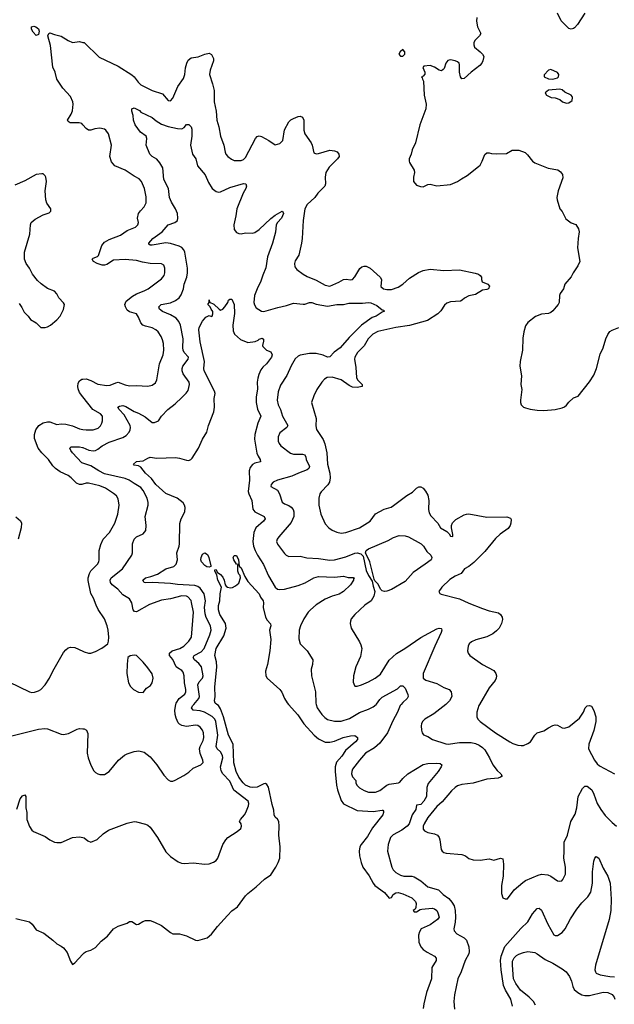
# Model space of a CAD drawing. Header units: inches. Extents: x 2001573 to 2220545, y 644482 to 846830.
# Tile 220 of 256: x 2089445 to 2094669, y 717366 to 726012. Entities that reach past the tile are written whole.
import ezdxf

# ---------------------------------------------------------------- set-up
doc = ezdxf.new("R2010")
doc.units = ezdxf.units.IN
doc.header["$MEASUREMENT"] = 0
for name, color, linetype in [('C0781', 7, 'Continuous'), ('C0782', 7, 'Continuous'), ('C0791', 7, 'Continuous'), ('C0792', 7, 'Continuous')]:
    doc.layers.add(name, color=color, linetype=linetype)

msp = doc.modelspace()

# ---------------------------------------------------------------- linework, layer by layer
at = {"layer": 'C0781', "color": 5}
for points, elevation in [([(2089376.4, 719723.6), (2089610, 719781.6), (2089666.5, 719786.5), (2089690, 719784.2), (2089810, 719737.1), (2089830, 719734.9), (2089874.5, 719745.5), (2089950, 719782), (2089970, 719787.3), (2090000, 719784.8)], 360), ([(2089419.8, 719080.2), (2089450, 719170.4), (2089470, 719197.1), (2089490, 719206.8), (2089499.3, 719190), (2089499.3, 719090), (2089507.7, 719050), (2089508.2, 718990), (2089530, 718926), (2089550, 718896), (2089564.9, 718884.9), (2089670, 718840.7), (2089710.4, 718810.4), (2089750, 718790.5), (2089770, 718786), (2089810, 718788.2), (2089910, 718830.5), (2089970, 718837.3), (2090000, 718829.8)], 340), ([(2089410, 718119.5), (2089531, 718090), (2089554.8, 718070), (2089590, 718018.8), (2089656, 717990), (2089736, 717930), (2089770, 717896), (2089810, 717876), (2089830, 717860.7), (2089862, 717822), (2089890, 717744.7), (2089910, 717716), (2089930, 717730.7), (2090000, 717807.8)], 320)]:
    msp.add_lwpolyline(points, dxfattribs=dict(at, elevation=elevation))
at = {"layer": 'C0782', "color": 5, "elevation": 380}
msp.add_lwpolyline([(2089590, 725873.2), (2089562, 725902), (2089548, 725930), (2089549.5, 725950), (2089570, 725954.7), (2089586.8, 725950), (2089610, 725932.2), (2089616.5, 725910), (2089610, 725881.6)], close=True, dxfattribs=at)
at = {"layer": 'C0782', "color": 5}
for points, elevation in [([(2090000, 725089.8), (2089990, 725101.3), (2089966.1, 725106.1), (2089887.5, 725107.5), (2089870, 725119), (2089865.6, 725130), (2089897.4, 725182.6), (2089908, 725212), (2089914.4, 725270), (2089911.4, 725291.4), (2089890, 725338.4), (2089824.2, 725410), (2089769.7, 725490), (2089757.4, 725550), (2089736.1, 725596.1), (2089714.8, 725785.2), (2089691.6, 725870), (2089700.3, 725890), (2089710, 725896.8), (2089750, 725881.6), (2089808.4, 725868.4), (2089870, 725828.9), (2089910, 725813), (2089970, 725819.3), (2090000, 725812.5)], 380), ([(2089439.9, 723519.9), (2089464.1, 723484.1), (2089483.4, 723443.4), (2089518.8, 723410), (2089539.8, 723379.8), (2089590.3, 723350.3), (2089630, 723308), (2089670, 723308), (2089690, 723316.3), (2089714, 723330), (2089770, 723377.3), (2089799.3, 723410), (2089830, 723466), (2089838.4, 723510), (2089830, 723525.2), (2089790, 723569.3), (2089770, 723605.2), (2089750, 723629.3), (2089690, 723652), (2089632.4, 723692.4), (2089601.4, 723721.4), (2089558, 723778), (2089531.6, 723830), (2089501.3, 723870), (2089486, 723910), (2089485.8, 723970), (2089534, 724130), (2089540.8, 724210), (2089546.4, 724230), (2089579.8, 724260.2), (2089650, 724299.3), (2089703.2, 724316.8), (2089717.2, 724330), (2089719.3, 724350), (2089682.2, 724402.2), (2089673.7, 724430), (2089668.3, 724510), (2089679.1, 724590), (2089675.1, 724630), (2089670, 724641.2), (2089650, 724658), (2089639.6, 724659.6), (2089590, 724651.5), (2089490, 724597.4), (2089401.2, 724558.8)], 420), ([(2090000, 722701.6), (2089970, 722739.8), (2089957.8, 722770), (2089955.7, 722790), (2089959.4, 722820.6), (2089970, 722842), (2089990, 722854.9), (2090000, 722855.8)], 380), ([(2090000, 721933.9), (2089990, 721930.9), (2089969.5, 721930), (2089943.3, 721943.3), (2089895.8, 721990), (2089870, 722008.2), (2089800.4, 722040.4), (2089758.9, 722070), (2089734.9, 722094.9), (2089699.1, 722150), (2089638.3, 722210), (2089607.7, 722250), (2089574.1, 722334.1), (2089574.6, 722370), (2089586.2, 722410), (2089612.8, 722450), (2089650, 722471.3), (2089690, 722482), (2089710, 722480.3), (2089770, 722458.5), (2089810, 722462.2), (2089850, 722459.2), (2089910, 722445.2), (2089970, 722420.6), (2090000, 722414.9)], 380), ([(2090000, 722118.9), (2089990, 722122.2), (2089908.5, 722210), (2089893.7, 722230), (2089886.3, 722250), (2089887, 722253), (2089898.4, 722261.6), (2089970, 722261.9), (2089996.4, 722256.4), (2090000, 722254.8)], 360), ([(2089410, 721647.3), (2089452.1, 721612.1), (2089459.3, 721590), (2089458.4, 721550), (2089430.4, 721450)], 380), ([(2089350, 720199.1), (2089530, 720110.6), (2089550, 720105.5), (2089573.8, 720106.2), (2089610, 720117.3), (2089629.6, 720130.4), (2089668.1, 720171.9), (2089707, 720230), (2089736.2, 720290), (2089830, 720454), (2089850, 720479.1), (2089870, 720494.9), (2089890, 720503), (2089930, 720500.5), (2090000, 720466.8)], 380)]:
    msp.add_lwpolyline(points, dxfattribs=dict(at, elevation=elevation))
at = {"layer": 'C0791', "color": 5}
for points, elevation in [([(2090000, 717807.8), (2090010, 717818.8), (2090030, 717830.8), (2090070, 717840.7), (2090110, 717863.8), (2090160.6, 717919.4), (2090215.1, 717964.9), (2090270, 718028), (2090310, 718053), (2090390, 718078), (2090410, 718093.4), (2090430, 718094), (2090470, 718067.3), (2090490, 718070.7), (2090527, 718093), (2090550, 718101.1), (2090590, 718101.5), (2090630, 718087.9), (2090690, 718057.3), (2090770, 717995.5), (2090790, 717985.3), (2090850, 717983.6), (2090910, 717966.2), (2090990, 717930.3), (2091010, 717927.6), (2091093.2, 717950), (2091130, 717981.6), (2091183, 718050), (2091270, 718147.3), (2091310, 718186.8), (2091357.5, 718222.5), (2091430, 718318), (2091450, 718338), (2091523.3, 718396.7), (2091594.8, 718465.2), (2091650, 718504), (2091696.2, 718570), (2091717, 718610), (2091729.5, 718650.5), (2091732.3, 718747.7), (2091721, 718850), (2091725.5, 718930), (2091722.8, 718970), (2091711.1, 718991.1), (2091689.7, 719010), (2091679.7, 719030), (2091676.8, 719070), (2091661.5, 719121.5), (2091630, 719273.6), (2091616.4, 719296.4), (2091603.7, 719303.7), (2091590, 719303.1), (2091530, 719272.5), (2091490, 719268.8), (2091470, 719273), (2091430, 719290.9), (2091408.8, 719310), (2091370, 719361), (2091345.2, 719410), (2091325.6, 719485.6), (2091320.3, 719650), (2091278.7, 719730), (2091235.8, 719890), (2091210, 719961.8), (2091190, 719989.2), (2091176, 720000)], 320), ([(2090000, 719784.8), (2090010, 719784), (2090032.7, 719772.7), (2090043, 719743), (2090036.4, 719570), (2090044.9, 719530), (2090070, 719466), (2090097.5, 719417.5), (2090110, 719402.8), (2090130, 719390.8), (2090150, 719382.8), (2090190, 719382.8), (2090230, 719410.8), (2090312, 719510), (2090366.1, 719553.9), (2090390, 719566.4), (2090450, 719586), (2090492.3, 719592.3), (2090539.2, 719579.2), (2090590, 719540.5), (2090650.5, 719470), (2090710, 719378.8), (2090750, 719336), (2090770, 719326.8), (2090790, 719326.8), (2090810, 719334.8), (2090885.6, 719374.4), (2090930, 719404.7), (2090970, 719441), (2091035.3, 719470), (2091057.2, 719490), (2091055.1, 719510), (2091029.7, 719569.7), (2091024.2, 719610), (2091029.2, 719630.8), (2091056.9, 719683.1), (2091063.2, 719710), (2091059.8, 719750), (2091050, 719772.8), (2091030, 719799.8), (2091010, 719814.2), (2090990, 719817.3), (2090910, 719805.9), (2090870, 719815.6), (2090850, 719826), (2090838.4, 719838.4), (2090818.6, 719878.6), (2090810.4, 719910), (2090807, 719950), (2090816.6, 720000)], 360), ([(2090000, 718829.8), (2090010, 718827.3), (2090042, 718802), (2090070, 718790.7), (2090125.8, 718814.2), (2090177.1, 718862.9), (2090225.7, 718894.3), (2090390, 718955.6), (2090450, 718970.3), (2090470, 718968.5), (2090550, 718947.2), (2090570, 718938.7), (2090590, 718922.4), (2090656.5, 718830), (2090730, 718706), (2090770, 718664.4), (2090838, 718618), (2090866.4, 718606.4), (2090890, 718602.6), (2090970, 718608.5), (2091070, 718596.5), (2091110, 718600.3), (2091146.6, 718613.4), (2091171.1, 718628.9), (2091186.6, 718650), (2091229.6, 718770), (2091254.5, 718810), (2091272.7, 718830), (2091355.8, 718884.2), (2091387, 718910), (2091394.5, 718930), (2091389.5, 718950), (2091375.1, 718970), (2091384.5, 718990), (2091420.7, 719030), (2091432.3, 719050), (2091456.2, 719110), (2091458.4, 719130), (2091451.5, 719150), (2091326.5, 719246.5), (2091290, 719325.7), (2091229.9, 719389.9), (2091214.9, 719414.9), (2091209.4, 719450), (2091228.7, 719530), (2091227.4, 719550), (2091210, 719582.5), (2091179.8, 719610), (2091172, 719630), (2091187, 719730), (2091169, 719849), (2091159.9, 719870), (2091134.4, 719894.4), (2091069.8, 719930), (2091030, 719943.2), (2090969.9, 719949.9), (2090954.7, 719970), (2090964.5, 719990), (2090973.7, 720000)], 340), ([(2091805.9, 720000), (2091887.2, 719907.2), (2091942.3, 719830), (2092031.1, 719730), (2092070, 719696), (2092129, 719669), (2092170, 719666.6), (2092210, 719676.6), (2092287, 719710), (2092350, 719722.6), (2092390, 719725.3), (2092413.4, 719710), (2092412, 719690), (2092396.1, 719670), (2092306.4, 719593.6), (2092274.9, 719545.1), (2092228.2, 719491.8), (2092217.2, 719450), (2092216.6, 719410), (2092227.4, 719290), (2092235.9, 719250), (2092270, 719156.5), (2092290, 719127.7), (2092410, 719066.6), (2092550, 719058.2), (2092630, 719071.5), (2092636, 719070), (2092640.7, 719060.7), (2092642, 719050), (2092634.3, 719030), (2092543.3, 718916.7), (2092500, 718840), (2092443.6, 718770), (2092433.4, 718750), (2092427.6, 718710), (2092431, 718670), (2092443.5, 718610), (2092460.2, 718570), (2092515.3, 718495.3), (2092550, 718430.4), (2092566, 718410), (2092650, 718349.2), (2092690, 718299.5), (2092710, 718302.8), (2092726, 718330), (2092750, 718344), (2092770, 718346.4), (2092810, 718335.9), (2092890, 718300.6), (2092921.3, 718270), (2092927.1, 718250), (2092924.2, 718215.8), (2092918.9, 718201.1), (2092901, 718190), (2092910, 718178), (2092930, 718178), (2092962.6, 718197.4), (2092978.6, 718201.4), (2093070, 718211), (2093090, 718205.3), (2093110, 718190.3), (2093119, 718170), (2093128.9, 718130), (2093115.5, 718110), (2093050, 718064.7), (2092972.2, 718027.8), (2092956.5, 718003.5), (2092948.1, 717971.9), (2092950.9, 717910.9), (2092968.3, 717870), (2092990, 717847.5), (2093024.2, 717824.2), (2093090.5, 717790), (2093104.9, 717770), (2093102.6, 717750), (2093066, 717690), (2093061.5, 717590), (2093018.6, 717470), (2092996.5, 717370), (2092988.2, 717330)], 320), ([(2092050.7, 720000), (2092059.6, 719970), (2092098.9, 719910), (2092124.7, 719884.7), (2092150, 719867.6), (2092211, 719851), (2092270, 719852.6), (2092343.3, 719876.7), (2092430, 719929.3), (2092510, 719957.6), (2092550, 719976.8), (2092577.6, 720000)], 340), ([(2092794.9, 720000), (2092786.2, 719990), (2092765, 719930), (2092724.4, 719855.6), (2092675.4, 719750), (2092610, 719660.4), (2092561.5, 719618.5), (2092484.1, 719570), (2092430, 719509.8), (2092369.2, 719430), (2092362, 719410), (2092361.3, 719390), (2092370, 719364.7), (2092398, 719330), (2092398, 719310), (2092407.3, 719290), (2092430, 719268), (2092470, 719244), (2092510, 719227.7), (2092570, 719228.5), (2092610, 719242.4), (2092670, 719290.3), (2092690, 719299.6), (2092772.7, 719310), (2092784.1, 719315.9), (2092810, 719350.3), (2092856.3, 719390), (2092990, 719472.8), (2093030, 719481.3), (2093110, 719484.4), (2093139.6, 719479.6), (2093153, 719470), (2093148.7, 719450), (2093122.4, 719410), (2093034.6, 719305.4), (2093021.8, 719270), (2093017.5, 719190), (2092996.9, 719150), (2092970, 719121.3), (2092930, 719115.3), (2092923.8, 719076.2), (2092894.3, 719030), (2092867, 718950), (2092850.2, 718929.8), (2092803.4, 718896.6), (2092724.6, 718855.4), (2092702, 718830), (2092683.2, 718770), (2092676.9, 718710), (2092713.8, 718570), (2092726.8, 718546.8), (2092750, 718523.2), (2092790, 718500.3), (2092821, 718490), (2092890, 718491.2), (2092910, 718486.7), (2092970, 718449), (2093030, 718399), (2093123, 718370), (2093166.7, 718330), (2093215.4, 718295.4), (2093242.7, 718262.7), (2093260.5, 718230), (2093270.2, 718189.8), (2093274.5, 718130), (2093271.2, 718088.8), (2093258.7, 718030), (2093262.4, 718010), (2093286.3, 717986.3), (2093351.1, 717951.1), (2093370.2, 717930.2), (2093390.2, 717870.2), (2093394, 717830), (2093391.1, 717808.9), (2093359.6, 717750), (2093322.6, 717650), (2093294.6, 717590), (2093264.4, 717450), (2093259.5, 717390), (2093263.6, 717323.6)], 340), ([(2093187.7, 720000), (2093163.1, 719976.9), (2093083.2, 719916.8), (2093003, 719870), (2092983.8, 719850), (2092974.9, 719830), (2092972.7, 719810), (2092974.6, 719774.6), (2092982, 719750), (2092993, 719733), (2093030, 719716.3), (2093070.4, 719690.4), (2093190, 719652.6), (2093210.3, 719650.3), (2093310, 719663.8), (2093410, 719663.7), (2093450, 719655.9), (2093481.5, 719641.5), (2093510, 719622.2), (2093530, 719600.7), (2093573.4, 719530), (2093602, 719470), (2093640.3, 719420.3), (2093670.6, 719390), (2093682.8, 719370), (2093670, 719359.3), (2093648.5, 719351.5), (2093550, 719343.1), (2093430, 719307.6), (2093330, 719296.9), (2093290, 719283.5), (2093270, 719271.3), (2093238.3, 719241.7), (2093155.1, 719144.9), (2093110, 719103.6), (2093030, 719007.1), (2092997.1, 718950), (2092989.5, 718929.5), (2092990, 718903.8), (2093002.4, 718890), (2093030, 718875.9), (2093090, 718863), (2093115.9, 718850), (2093131, 718831), (2093137, 718810), (2093146.8, 718726.8), (2093156, 718710), (2093170, 718699.1), (2093192.8, 718692.8), (2093330, 718681.8), (2093361.6, 718670), (2093390, 718646.4), (2093430, 718634), (2093490, 718630.4), (2093570, 718642.4), (2093610, 718633), (2093670, 718648.5), (2093690, 718643), (2093696.2, 718596.2), (2093692.9, 718490), (2093678.4, 718410), (2093679.1, 718339.1), (2093690, 718302), (2093710, 718291.3), (2093730, 718291.3), (2093788.4, 718371.6), (2093865, 718435), (2093890, 718451.8), (2093998.7, 718501.3), (2094030, 718508.9), (2094084.2, 718504.2), (2094112.3, 718492.3), (2094170, 718450.8), (2094190, 718446.8), (2094208.9, 718451.1), (2094218, 718462), (2094239, 718510), (2094241.2, 718530), (2094239.5, 718570), (2094225.6, 718650), (2094229.6, 718710), (2094227, 718790), (2094257.6, 718850), (2094288, 718970), (2094325.3, 719034.7), (2094338.3, 719090), (2094350, 719190.7), (2094390, 719260.7), (2094410, 719282.8), (2094430, 719282), (2094471.8, 719250), (2094490, 719210.8), (2094517.6, 719130), (2094550, 719076), (2094590, 719025.3), (2094650, 718961.6), (2094686.8, 718930)], 360), ([(2093484, 720000), (2093478, 719990), (2093460.4, 719930), (2093461.6, 719890), (2093470.5, 719870), (2093489, 719849), (2093626.4, 719750), (2093750, 719670.4), (2093776.5, 719656.5), (2093822.2, 719642.2), (2093850, 719637.6), (2093870, 719639.7), (2093910, 719655), (2093933.5, 719670), (2093970, 719728), (2093990, 719750.5), (2094050, 719767.7), (2094090, 719794.8), (2094130, 719814.8), (2094150, 719821), (2094170, 719816), (2094210, 719794.8), (2094230, 719790.7), (2094270, 719802), (2094362.5, 719877.5), (2094399.6, 719930), (2094412.7, 719970), (2094430, 719987.3), (2094450, 719990.7), (2094470, 719982.8), (2094490, 719946), (2094505.5, 719890), (2094506.4, 719850), (2094489, 719770), (2094444, 719650), (2094442.8, 719610), (2094494.4, 719510), (2094518, 719478), (2094539, 719459), (2094670.2, 719390.2)], 380), ([(2093775.8, 717350), (2093759.8, 717410), (2093712.5, 717490), (2093696.6, 717530), (2093673.9, 717670), (2093670.4, 717750), (2093673.6, 717790), (2093706.1, 717873.9), (2093846.9, 718033.1), (2093910.5, 718089.5), (2093950, 718159.5), (2093990, 718208.4), (2094010, 718210.4), (2094030, 718192.7), (2094085.5, 718070), (2094137.3, 717977.3), (2094150, 717969.1), (2094170, 717971.5), (2094210, 717996.1), (2094237.1, 718030), (2094282.6, 718117.4), (2094338.6, 718201.4), (2094382.8, 718257.2), (2094437.2, 718310), (2094462.9, 718350), (2094477.4, 718430), (2094478.6, 718530), (2094490, 718622), (2094497, 718650), (2094510, 718664.9), (2094532.2, 718650), (2094570, 718561), (2094613.4, 718490), (2094631.3, 718430), (2094641.7, 718290), (2094637.4, 718190), (2094623.1, 718110), (2094503.5, 717710), (2094498.6, 717670), (2094502.3, 717650), (2094510, 717639.5), (2094545.5, 717625.5), (2094630, 717609.2), (2094670, 717608.2)], 340), ([(2093977.7, 717357.7), (2093958.8, 717390), (2093920.9, 717430), (2093844.2, 717490), (2093802.6, 717550), (2093784.3, 717590), (2093773.3, 717710), (2093775.8, 717744.2), (2093790, 717775.3), (2093810, 717794.6), (2093830, 717804.9), (2093870, 717820.9), (2093910, 717829), (2093970, 717819.6), (2093990, 717810.3), (2094060.9, 717760.9), (2094130, 717726.2), (2094210, 717677.8), (2094244.8, 717650), (2094275.4, 717610), (2094292.9, 717570), (2094303.6, 717523.6), (2094317.4, 717497.4), (2094347.8, 717470), (2094383.7, 717450), (2094410, 717443.7), (2094450, 717444.1), (2094570, 717473.4), (2094610.7, 717470.7), (2094650, 717452.3), (2094668.9, 717430), (2094674.9, 717410)], 320)]:
    msp.add_lwpolyline(points, dxfattribs=dict(at, elevation=elevation))
at = {"layer": 'C0792', "color": 5}
for points, elevation in [([(2093461.6, 726030), (2093458, 725998), (2093467, 725950), (2093495.8, 725890), (2093484.4, 725870), (2093443.8, 725830), (2093434.9, 725810), (2093434.9, 725790), (2093441.6, 725770), (2093490.4, 725730), (2093510.4, 725710), (2093522.4, 725690), (2093514.4, 725650), (2093504.4, 725630), (2093488.9, 725611.1), (2093410, 725551.8), (2093350, 725495.1), (2093330, 725494), (2093316.9, 725510), (2093309.8, 725550), (2093310, 725614.7), (2093304.9, 725630), (2093290, 725643.1), (2093271.4, 725651.4), (2093230, 725659.6), (2093205.6, 725654.4), (2093189.1, 725630), (2093175.5, 725584.5), (2093166.7, 725573.3), (2093150, 725564), (2093130, 725569.7), (2093090, 725595.4), (2093050, 725609.6), (2092996.9, 725603.1), (2092986.8, 725593.2), (2093004, 725550), (2093005.4, 725534.6), (2092990, 725515.3), (2092974, 725510), (2092982, 725502), (2092982.8, 725490), (2092992.7, 725472.7), (2092997.8, 725350), (2093016.1, 725270), (2093012.6, 725230), (2092961.7, 725090), (2092922, 724930), (2092894, 724870), (2092883.1, 724830), (2092865.7, 724790), (2092865.3, 724770), (2092870, 724758.8), (2092910.4, 724690), (2092914.4, 724670), (2092904.4, 724630), (2092904.9, 724590), (2092930, 724558.8), (2092965.8, 724545.8), (2092990, 724544.9), (2093030, 724565.5), (2093050, 724568.2), (2093110, 724552.7), (2093230, 724565.5), (2093290, 724590.6), (2093325.1, 724614.9), (2093377.5, 724642.5), (2093477.2, 724722.8), (2093490, 724736), (2093509.4, 724770), (2093532, 724828), (2093550, 724842.8), (2093570, 724844), (2093590, 724836.3), (2093630, 724833), (2093722.7, 724837.3), (2093772.7, 724867.3), (2093830, 724864.9), (2093884.4, 724844.4), (2093906.7, 724826.7), (2093950.7, 724770), (2093970, 724755.5), (2094087.7, 724707.7), (2094172.8, 724692.8), (2094197.4, 724677.4), (2094213.3, 724653.3), (2094216.5, 724623.5), (2094176.4, 724510), (2094164.4, 724450), (2094166.4, 724430), (2094190, 724351), (2094210, 724327.3), (2094242, 724262), (2094290, 724227.7), (2094330, 724214.8), (2094354.4, 724174.4), (2094359.3, 724150), (2094350.3, 724090), (2094347, 724010), (2094364.9, 723890), (2094348.4, 723850), (2094307.7, 723790), (2094290, 723754), (2094233.4, 723690), (2094221.6, 723650), (2094191.8, 723608.2), (2094186.7, 723590), (2094183.1, 723530), (2094174.9, 723510), (2094159.3, 723490), (2094130, 723455.6), (2094110, 723439.7), (2094090, 723431.3), (2094030, 723425.1), (2093975.2, 723404.8), (2093910, 723353.2), (2093890, 723324), (2093873, 723270), (2093864.4, 723215.6), (2093862.6, 723110), (2093843.1, 723010), (2093840.3, 722970), (2093854.2, 722885.8), (2093848, 722810), (2093855.5, 722764.5), (2093844.7, 722670), (2093844.7, 722650), (2093851.3, 722630), (2093870.7, 722610.7), (2093890, 722602.8), (2093930, 722590.7), (2093990, 722582), (2094050, 722580.5), (2094150, 722588), (2094210, 722603), (2094230, 722613.4), (2094250, 722627.7), (2094270, 722653.4), (2094310, 722690.8), (2094350, 722706.8), (2094450, 722830.7), (2094487.8, 722890), (2094512.1, 722947.9), (2094544.4, 723075.6), (2094569.6, 723130), (2094593.3, 723210), (2094611.1, 723248.9), (2094630, 723272.7), (2094650, 723286), (2094710, 723307.7)], 420), ([(2094409.6, 726070.4), (2094345, 725970), (2094318.7, 725941.3), (2094310, 725933.3), (2094290, 725928.6), (2094270, 725935.6), (2094201.1, 726001.1), (2094169.4, 726070)], 420), ([(2090000, 725812.5), (2090010, 725810.3), (2090144.1, 725684.1), (2090310, 725604.1), (2090430, 725527.1), (2090450.2, 725510), (2090484.7, 725464.7), (2090510, 725441.2), (2090610, 725389.4), (2090699.7, 725359.7), (2090750, 725303.8), (2090770, 725300.5), (2090790, 725323), (2090835.2, 725424.8), (2090884, 725496), (2090895.4, 725530), (2090902.2, 725590), (2090912.2, 725630), (2090924.2, 725655.8), (2090950, 725677), (2091014.1, 725685.9), (2091070, 725708.8), (2091110, 725718), (2091130, 725705.5), (2091147.9, 725670), (2091147.2, 725650), (2091119.3, 725570), (2091113.7, 725530), (2091139.7, 725450), (2091152, 725390), (2091154.7, 725290), (2091170.2, 725210.2), (2091175.5, 725130), (2091193.8, 725070), (2091210.2, 724990.2), (2091238.9, 724910), (2091249, 724849), (2091257.1, 724830), (2091274, 724810), (2091306.1, 724786.1), (2091330, 724774.9), (2091390, 724775.5), (2091410, 724783), (2091430, 724803), (2091516.9, 724970), (2091530, 724986), (2091550, 724992.4), (2091570, 724987), (2091632.6, 724952.6), (2091690, 724912.2), (2091730, 724925.7), (2091755.4, 724950), (2091770, 725044), (2091810, 725115.5), (2091827.6, 725132.4), (2091850, 725145.3), (2091890, 725161.6), (2091910, 725164.9), (2091930, 725154.8), (2091941.1, 725130), (2091942.1, 725042.1), (2091948.7, 725008.7), (2092004.9, 724930), (2092013.8, 724910), (2092030, 724842), (2092050, 724833.7), (2092070, 724836.5), (2092170, 724866.5), (2092210, 724861.7), (2092232.8, 724852.8), (2092250, 724831), (2092252, 724810), (2092238.4, 724790), (2092163.7, 724716.3), (2092135, 724670), (2092129.3, 724630), (2092132, 724570), (2092125, 724550), (2092065, 724490), (2092038.3, 724450), (2091971.4, 724390), (2091950.2, 724350), (2091935.3, 724250), (2091927.9, 724090), (2091922, 724050), (2091895.8, 723944.2), (2091865.1, 723894.9), (2091858, 723870), (2091863, 723843), (2091878.7, 723818.7), (2091936.2, 723776.2), (2091970, 723757.1), (2092050, 723725.7), (2092130, 723680.9), (2092170, 723672.9), (2092250, 723707.6), (2092290, 723731.5), (2092312.8, 723732.8), (2092350, 723726.4), (2092370, 723730.6), (2092390, 723753.4), (2092433.3, 723826.7), (2092450, 723840.4), (2092470, 723848.4), (2092490, 723848.4), (2092523, 723830), (2092610.8, 723750.8), (2092622.2, 723730), (2092619, 723670), (2092640.5, 723650), (2092670, 723643.2), (2092710, 723642.5), (2092770, 723663.3), (2092810.6, 723689.4), (2092870, 723742), (2092950, 723791.6), (2092990, 723809.4), (2093050, 723820.2), (2093170.2, 723810.2), (2093310, 723814.7), (2093446.6, 723786.6), (2093476.4, 723776.4), (2093490, 723766.8), (2093502, 723750), (2093501.6, 723730), (2093508.2, 723710), (2093558, 723690), (2093571.7, 723671.7), (2093562.6, 723650), (2093550, 723641.8), (2093510, 723636.1), (2093450, 723598.4), (2093390, 723587), (2093352.2, 723567.8), (2093332, 723548), (2093318.3, 723541.7), (2093230, 723534.7), (2093196.7, 723523.3), (2093176.2, 723503.8), (2093144.5, 723455.5), (2093118.7, 723430), (2093028.7, 723371.3), (2092870, 723327.3), (2092750, 723308.1), (2092590, 723273.4), (2092546, 723250), (2092507.2, 723210), (2092472.5, 723147.5), (2092413.4, 723090), (2092388.5, 723050), (2092386.7, 723030), (2092397.6, 722957.6), (2092403.6, 722870), (2092412.6, 722850), (2092452.8, 722810), (2092453, 722790), (2092410, 722781.5), (2092370, 722785.5), (2092339.1, 722799.1), (2092270.4, 722850.4), (2092190, 722873.5), (2092146, 722870), (2092123.4, 722856.6), (2092099.3, 722830), (2092055.4, 722764.6), (2092028.4, 722710), (2092008.4, 722650), (2092050, 722511.3), (2092046.5, 722446.5), (2092052.4, 722412.4), (2092110, 722326.4), (2092126.4, 722286.4), (2092142.3, 722210), (2092147.9, 722107.9), (2092169.3, 722029.3), (2092172.8, 721990), (2092165.8, 721950), (2092152.3, 721927.7), (2092093.6, 721866.4), (2092083.1, 721850), (2092072.9, 721810), (2092073.1, 721750), (2092090, 721671), (2092130, 721584), (2092160.5, 721550), (2092190, 721530.4), (2092230, 721512.7), (2092270, 721503.7), (2092310, 721508.7), (2092430, 721549), (2092523.6, 721610), (2092570, 721673.7), (2092646.7, 721713.3), (2092707.3, 721732.7), (2092730, 721744.9), (2092847.3, 721832.7), (2092897, 721863), (2092930, 721898), (2092950.4, 721910.4), (2092970, 721910.4), (2092990, 721897.1), (2093010, 721872.7), (2093030, 721836.3), (2093038, 721790), (2093036.5, 721710), (2093042.5, 721682.5), (2093056.5, 721656.5), (2093117.3, 721590), (2093143, 721550), (2093196.4, 721516.4), (2093217.3, 721497.3), (2093230, 721478), (2093250, 721474), (2093250.9, 721490), (2093238, 721550), (2093238, 721570), (2093246.3, 721593.7), (2093278, 721622), (2093350, 721664.2), (2093370, 721670.4), (2093390, 721672.2), (2093550, 721645), (2093725.7, 721645.7), (2093755.8, 721635.8), (2093762.5, 721622.5), (2093759.5, 721590), (2093753.1, 721570), (2093735.8, 721544.2), (2093666.4, 721493.6), (2093624.1, 721455.9), (2093530, 721341.2), (2093434.5, 721245.5), (2093390, 721209.8), (2093353.4, 721190), (2093324, 721150), (2093270, 721126), (2093224.9, 721095.1), (2093154, 721030), (2093127.3, 720990), (2093134.8, 720974.8), (2093147.9, 720967.9), (2093310, 720926.7), (2093390, 720888.9), (2093510, 720843.1), (2093570, 720822.6), (2093650, 720803), (2093670.4, 720790.4), (2093684.7, 720764.7), (2093686.4, 720746.4), (2093678.9, 720710), (2093656.5, 720670), (2093635.2, 720644.8), (2093600.4, 720619.6), (2093550, 720593.7), (2093452.7, 720567.3), (2093414, 720550), (2093394, 720530), (2093384.9, 720510), (2093380.5, 720470), (2093386, 720450), (2093400.5, 720430), (2093510, 720350.3), (2093610, 720296.5), (2093628.9, 720270), (2093633.6, 720250), (2093631.5, 720230), (2093621.1, 720210), (2093570, 720143.6), (2093484, 720000)], 380), ([(2090000, 722254.8), (2090051.5, 722231.5), (2090090, 722227), (2090109.8, 722230.2), (2090130, 722239.6), (2090168.4, 722270), (2090230, 722302.7), (2090350, 722342.8), (2090379.7, 722360.3), (2090405.7, 722390), (2090415.2, 722410), (2090418.4, 722430), (2090415.4, 722450), (2090361.9, 722541.9), (2090318.5, 722590), (2090307.8, 722610), (2090320.9, 722619.1), (2090350, 722624), (2090376.7, 722616.7), (2090450, 722571.7), (2090490, 722556.9), (2090545.9, 722525.9), (2090610, 722476.4), (2090630, 722474.4), (2090663.7, 722490), (2090691.8, 722530), (2090747.3, 722590), (2090810, 722638), (2090870, 722694), (2090907.5, 722732.5), (2090923.7, 722756.3), (2090936, 722810), (2090932.4, 722830), (2090881.4, 722901.4), (2090871.3, 722930), (2090871.2, 722950), (2090877.7, 722970), (2090926.3, 723030), (2090928.7, 723050), (2090889.9, 723089.9), (2090879.8, 723110), (2090877, 723130), (2090882.3, 723210), (2090858.8, 723330), (2090842.5, 723362.5), (2090818.8, 723390), (2090770, 723420.6), (2090699.6, 723450), (2090673.3, 723470), (2090667.8, 723490), (2090688.3, 723511.7), (2090770, 723526.7), (2090813.1, 723546.9), (2090845.3, 723570), (2090863.6, 723596.4), (2090883.9, 723650), (2090888.4, 723690), (2090912, 723750), (2090919.9, 723790), (2090919.1, 723830), (2090895.3, 723970), (2090888.2, 723990), (2090870, 724012.2), (2090844.6, 724024.6), (2090770, 724047.5), (2090730, 724052.8), (2090610, 724031.1), (2090591.5, 724031.5), (2090580.1, 724040.1), (2090578.4, 724050), (2090614.7, 724090), (2090697.6, 724150), (2090749.6, 724210), (2090807, 724230), (2090830, 724248.9), (2090834.7, 724270), (2090831, 724310), (2090814.4, 724350), (2090778.5, 724410), (2090761, 724450), (2090751, 724530), (2090710.4, 724610), (2090702, 724710), (2090675.9, 724755.9), (2090650, 724787.4), (2090609.6, 724810), (2090588, 724830), (2090555.6, 724910), (2090561.6, 724970), (2090555.6, 724990), (2090504.8, 725024.8), (2090458.7, 725090), (2090444.2, 725130), (2090442, 725170), (2090429.6, 725210), (2090429.6, 725230.4), (2090450, 725238), (2090496, 725216), (2090510, 725201), (2090610, 725152.2), (2090643.4, 725123.4), (2090690, 725095.3), (2090750, 725074.9), (2090830, 725055.8), (2090870, 725054), (2090890, 725066), (2090910, 725092.2), (2090930, 725091.7), (2090950, 725072.2), (2090957.1, 725050), (2090957.3, 724990), (2090945.7, 724910), (2090962.8, 724830), (2090991.3, 724791.3), (2091008, 724730), (2091073.8, 724650), (2091102.3, 724582.3), (2091137, 724530), (2091170, 724503.6), (2091190, 724498.5), (2091210, 724499.7), (2091290, 724538.5), (2091410, 724572.9), (2091430.3, 724570), (2091437.2, 724550), (2091431.8, 724530), (2091409.1, 724490), (2091352.6, 724350), (2091344, 724290), (2091325.4, 724210), (2091330, 724170.8), (2091350, 724144.4), (2091370, 724133.7), (2091390, 724132.9), (2091430, 724140.2), (2091490, 724136.9), (2091510, 724142.3), (2091550, 724170.2), (2091650, 724265), (2091690, 724295.5), (2091750, 724331.6), (2091759.3, 724319.3), (2091762, 724310), (2091745.3, 724270), (2091708.6, 724231.4), (2091697.5, 724210), (2091693.3, 724146.7), (2091666.9, 724050), (2091622.6, 723930), (2091607.5, 723832.5), (2091580.8, 723770), (2091564.8, 723715.2), (2091530.3, 723650), (2091509, 723591), (2091502.8, 723530), (2091507.1, 723507.1), (2091523, 723483), (2091570, 723452.4), (2091590, 723448.7), (2091714.1, 723485.9), (2091790, 723502.5), (2091850, 723522.8), (2091934.3, 723514.3), (2091950, 723515), (2091990, 723528), (2092010, 723528.1), (2092050, 723513.8), (2092150, 723497.8), (2092230, 723511.7), (2092290, 723511.3), (2092336.6, 723523.4), (2092456.7, 723523.3), (2092510, 723529.1), (2092530, 723526.7), (2092582.3, 723502.3), (2092630, 723464.7), (2092642, 723462), (2092651.3, 723451.3), (2092630, 723445.1), (2092575.5, 723410), (2092542.4, 723397.6), (2092446.7, 723330), (2092338.8, 723221.2), (2092260.9, 723130), (2092207.6, 723092.4), (2092170, 723053), (2092150, 723049.8), (2092110, 723066.6), (2092050, 723079.8), (2091990, 723082), (2091910, 723065.6), (2091890, 723057.6), (2091865, 723035), (2091830, 722972.7), (2091792.8, 722887.2), (2091737.6, 722802.4), (2091716, 722744), (2091707.8, 722670), (2091714.3, 722630), (2091737.1, 722590), (2091753.2, 722530), (2091800.3, 722450), (2091792.2, 722430), (2091730, 722383.7), (2091716.5, 722350), (2091715.3, 722310), (2091723.1, 722290), (2091738.4, 722270), (2091825.2, 722205.2), (2091850, 722196.2), (2091930, 722198), (2091950, 722190.3), (2091959.1, 722170), (2091961.8, 722150), (2091990, 722089), (2091984.6, 722070), (2091970, 722059.3), (2091893, 722030), (2091837.1, 722002.9), (2091710, 721967.6), (2091670.8, 721950), (2091654.8, 721930), (2091651.6, 721911.6), (2091710, 721880.7), (2091727, 721850), (2091750, 721776.3), (2091770, 721760.3), (2091810, 721745.3), (2091830, 721732.2), (2091847, 721710), (2091854, 721690), (2091854.7, 721650), (2091830, 721597), (2091720.5, 721470), (2091706.4, 721450), (2091702.4, 721430), (2091710, 721407.7), (2091770, 721324.9), (2091787.3, 721310), (2091810, 721299.3), (2091910, 721300.3), (2091967.7, 721287.7), (2092070, 721280.9), (2092170, 721264.9), (2092210.3, 721270.3), (2092310, 721295.4), (2092390, 721326.8), (2092410, 721330.2), (2092440.8, 721320.8), (2092461.7, 721301.7), (2092490, 721176.5), (2092510, 721132.2), (2092542.5, 721082.5), (2092550, 721038), (2092564.9, 720990), (2092556.5, 720950), (2092532.2, 720910), (2092477.6, 720870), (2092390.4, 720790), (2092357.1, 720750), (2092350.4, 720730), (2092347.7, 720710), (2092356.4, 720670), (2092430.4, 720550), (2092442.9, 720522.9), (2092450.4, 720490), (2092439, 720421), (2092399.1, 720330), (2092376.3, 720250), (2092374.4, 720194.4), (2092384.9, 720164.9), (2092390, 720161), (2092410, 720161), (2092448, 720170), (2092510, 720196.3), (2092569.2, 720230), (2092615.2, 720264.8), (2092691.6, 720388.4), (2092754.6, 720445.4), (2092829.6, 720490), (2092970, 720586), (2093110, 720662), (2093130.4, 720670.4), (2093147.1, 720667.1), (2093150, 720662), (2093152.7, 720650), (2093148.4, 720630), (2093091.3, 720510), (2092988.7, 720270), (2092988.2, 720230), (2093013.5, 720213.5), (2093110, 720183.7), (2093170, 720148.5), (2093217.3, 720130), (2093235.5, 720110), (2093240.4, 720070), (2093219.5, 720030), (2093187.7, 720000)], 360), ([(2090000, 722855.8), (2090030, 722858.2), (2090070, 722844.5), (2090130, 722812), (2090210, 722799.6), (2090238.6, 722801.4), (2090290, 722824.7), (2090310, 722828), (2090370, 722806.2), (2090410, 722797.8), (2090470, 722800.9), (2090570, 722795.2), (2090610, 722803.9), (2090636.9, 722823.1), (2090649.8, 722850), (2090672.8, 722990), (2090706, 723070), (2090710.8, 723110), (2090707.7, 723170), (2090699.8, 723199.8), (2090687.2, 723230), (2090660.4, 723270), (2090640.5, 723290), (2090610, 723306.6), (2090550, 723319.8), (2090525.4, 723330), (2090509.2, 723349.2), (2090490, 723399.5), (2090470, 723427.8), (2090410, 723448), (2090390, 723461.5), (2090373.5, 723490), (2090369.8, 723510), (2090380.2, 723539.8), (2090434.5, 723585.5), (2090470, 723605.8), (2090537, 723630), (2090574, 723650), (2090690, 723736.3), (2090712.9, 723767.1), (2090719.7, 723790), (2090720.5, 723830), (2090710, 723856), (2090690, 723869.5), (2090590.3, 723869.7), (2090522.4, 723882.4), (2090470, 723898.5), (2090370, 723905), (2090270, 723899.8), (2090210, 723862.2), (2090190, 723856.8), (2090170, 723857.8), (2090125.6, 723870), (2090093.6, 723890), (2090082.4, 723910), (2090090, 723919.3), (2090128.1, 723931.9), (2090137.7, 723942.3), (2090166.9, 724030), (2090190, 724058.3), (2090230, 724081.3), (2090330, 724121.1), (2090390, 724161.2), (2090462.7, 724190), (2090482.9, 724210), (2090487.6, 724230), (2090480.5, 724270), (2090488.3, 724310), (2090505.2, 724334.8), (2090539.6, 724370), (2090555.1, 724404.9), (2090556.2, 724456.2), (2090540.5, 724530), (2090515.1, 724590), (2090495.5, 724615.5), (2090450, 724638.5), (2090370, 724689.8), (2090281.6, 724730), (2090250, 724762.9), (2090236.4, 724810), (2090250.9, 724910), (2090225.4, 725010), (2090202.7, 725042.7), (2090190, 725051.3), (2090150, 725059.1), (2090105.8, 725054.2), (2090070, 725042), (2090050, 725040.9), (2090030, 725055.1), (2090000, 725089.8)], 380), ([(2090973.7, 720000), (2091019.4, 720050), (2091023.4, 720070), (2091009.3, 720170.7), (2091021.3, 720198.7), (2091051.9, 720230), (2091057.4, 720250), (2091041.7, 720330), (2091019.2, 720359.2), (2090981.4, 720390), (2090969.8, 720410), (2090978.9, 720430), (2091038.1, 720461.9), (2091066.3, 720490), (2091116.5, 720610), (2091127.7, 720650), (2091120.5, 720690), (2091083.4, 720763.4), (2091074.3, 720794.3), (2091069, 720850), (2091077.5, 720910), (2091064.9, 720970), (2091030, 721021.3), (2091010, 721035.8), (2090984.1, 721044.1), (2090831.1, 721051.1), (2090770, 721062.3), (2090611.3, 721068.7), (2090550, 721066), (2090538.7, 721070), (2090526, 721090), (2090548.9, 721111.1), (2090597.9, 721122.1), (2090656.5, 721143.5), (2090730, 721189.1), (2090798, 721210), (2090820.4, 721230), (2090831.8, 721270), (2090823.9, 721330), (2090845.8, 721390), (2090849.2, 721410.8), (2090851.2, 721588.8), (2090862.4, 721630), (2090896.2, 721690), (2090899.7, 721730), (2090893.3, 721750), (2090879.7, 721770), (2090827.2, 721810), (2090730, 721851.9), (2090642.3, 721930), (2090602.7, 721982.7), (2090549.8, 722030), (2090510, 722083), (2090490, 722095.1), (2090450, 722099), (2090444.5, 722110), (2090470, 722131.8), (2090530, 722137), (2090570, 722163), (2090590, 722170.4), (2090650, 722161.6), (2090813.2, 722166.8), (2090850, 722162.8), (2090910, 722143.6), (2090930, 722142), (2090949.8, 722150.2), (2090958.9, 722161.1), (2091014.7, 722250), (2091049.7, 722330), (2091089.7, 722390), (2091104, 722450), (2091149, 722570), (2091155.3, 722610), (2091154.4, 722685.6), (2091162.5, 722730), (2091157.7, 722750), (2091065.3, 722930), (2091061.4, 722950), (2091069, 723010), (2091030, 723184), (2091017.2, 723290), (2091021.1, 723310), (2091050, 723364), (2091080.1, 723399.9), (2091110, 723414), (2091130, 723406), (2091135.3, 723410), (2091142, 723430), (2091142, 723450), (2091126, 723470), (2091118, 723490), (2091099, 723510), (2091108.7, 723530), (2091108.4, 723551.6), (2091111.3, 723531.3), (2091150, 723514), (2091196, 723470), (2091210, 723462), (2091230, 723470.8), (2091246, 723490), (2091272.7, 723530), (2091278, 723550), (2091290, 723558), (2091310, 723558), (2091330.2, 723510), (2091330.9, 723430.9), (2091316.6, 723330), (2091320.6, 723280.6), (2091331.3, 723251.3), (2091385, 723205), (2091450, 723176.9), (2091514, 723186), (2091541.1, 723198.9), (2091550, 723207.7), (2091574.4, 723214.4), (2091585.4, 723205.4), (2091586.8, 723190), (2091578, 723150), (2091581, 723141), (2091614, 723110), (2091650, 723096), (2091662, 723070), (2091656.4, 723050), (2091614.3, 722990), (2091580.4, 722959.6), (2091563, 722937), (2091544.5, 722895.5), (2091536.2, 722863.8), (2091531.9, 722830), (2091534.6, 722770), (2091521.9, 722698.1), (2091521.1, 722650), (2091533.3, 722593.3), (2091562, 722530), (2091535.6, 722470), (2091511.6, 722370), (2091507.7, 722330), (2091526.8, 722206.8), (2091538.5, 722178.5), (2091558.4, 722150), (2091561, 722130), (2091510, 722116.8), (2091490, 722104.7), (2091470, 722078.7), (2091461.1, 722050), (2091464.7, 721970), (2091452.5, 721870), (2091456.6, 721850), (2091485.5, 721790), (2091492.7, 721712.7), (2091510.4, 721690), (2091593.7, 721650), (2091601.1, 721630), (2091586, 721610), (2091520.2, 721550), (2091502.2, 721510), (2091492.7, 721430), (2091499.8, 721390), (2091514.3, 721350), (2091532.9, 721310), (2091587.7, 721227.7), (2091630, 721128.9), (2091689.2, 721029.2), (2091710.7, 721010.7), (2091730, 721007.5), (2091770, 721010.7), (2091890, 721044.7), (2091952.7, 721067.3), (2092030, 721111.6), (2092070, 721123), (2092210, 721115.5), (2092290, 721124.9), (2092330, 721114.9), (2092374.9, 721114.9), (2092384.7, 721110), (2092378, 721102), (2092377, 721090), (2092350, 721049.7), (2092288.9, 720990), (2092251.6, 720968.4), (2092190.7, 720949.3), (2092130, 720923.2), (2092050, 720872.6), (2091998.8, 720830), (2091979.7, 720810), (2091941.1, 720750), (2091913.2, 720690), (2091900.2, 720650), (2091896.5, 720576.5), (2091908, 720530), (2091970, 720470.8), (2092019.3, 720390), (2092016.4, 720350), (2092007, 720310), (2092008.5, 720250), (2092042.6, 720110), (2092047.8, 720010), (2092050.7, 720000)], 340), ([(2090000, 722414.9), (2090030, 722409.2), (2090090, 722411.5), (2090134.4, 722425.6), (2090154.1, 722445.9), (2090166.3, 722470), (2090171.3, 722490), (2090172.2, 722530), (2090154.3, 722550), (2090088.7, 722588.7), (2090000, 722701.6)], 380), ([(2090816.6, 720000), (2090818.5, 720010), (2090845.5, 720050), (2090894.2, 720090), (2090904.1, 720110), (2090904.9, 720130), (2090892.6, 720190), (2090889.9, 720250), (2090882, 720282), (2090870, 720297.6), (2090830, 720320.3), (2090820.7, 720330), (2090790, 720393.3), (2090761.5, 720430), (2090760.4, 720450), (2090783.5, 720470), (2090850.4, 720489.6), (2090886.9, 720510), (2090930, 720554), (2090953.1, 720590), (2090972.7, 720810), (2090955.6, 720895.6), (2090950, 720911.5), (2090923.2, 720943.2), (2090910, 720950.7), (2090870, 720952.3), (2090770, 720925.7), (2090690, 720916.3), (2090584.2, 720875.8), (2090470, 720811.6), (2090454, 720814), (2090443, 720830), (2090429.7, 720890), (2090410, 720927.6), (2090350, 720962), (2090306.9, 721010), (2090257.6, 721050), (2090243.5, 721070), (2090239.8, 721090), (2090249.8, 721110), (2090348.7, 721190), (2090429.7, 721310), (2090434.7, 721330), (2090436.9, 721410), (2090450, 721450.6), (2090470, 721472.4), (2090530, 721496.3), (2090552.2, 721527.8), (2090556, 721570), (2090546.2, 721650), (2090572.4, 721750), (2090573.4, 721773.4), (2090565.4, 721810), (2090530, 721878.7), (2090510, 721904.7), (2090450, 721938), (2090407.1, 721970), (2090370, 721983.2), (2090190, 722025.3), (2090139.3, 722050), (2090070, 722095.5), (2090000, 722118.9)], 360), ([(2090000, 720466.8), (2090010, 720462), (2090050, 720450.6), (2090070, 720450.6), (2090110, 720463), (2090167.5, 720492.5), (2090219, 720530), (2090226, 720554), (2090226.6, 720590), (2090220.9, 720650), (2090211.8, 720690), (2090189.4, 720750), (2090134.1, 720834.1), (2090115.8, 720870), (2090092.9, 720932.9), (2090070, 720973.2), (2090046.6, 721086.6), (2090046.6, 721110), (2090056.8, 721150), (2090068.5, 721171.5), (2090127.6, 721230), (2090138.9, 721250), (2090143.1, 721270), (2090143.5, 721350), (2090156.6, 721403.4), (2090178.3, 721450), (2090234.7, 721510), (2090281.5, 721590), (2090307.2, 721670), (2090319.7, 721750), (2090310, 721805.2), (2090294.7, 721830), (2090270, 721852.6), (2090197.9, 721897.9), (2090150, 721919.8), (2090050, 721940.9), (2090030, 721942.7), (2090000, 721933.9)], 380), ([(2091176, 720000), (2091163.1, 720010), (2091155, 720030), (2091161.6, 720070), (2091158, 720150), (2091176.3, 720330), (2091173.4, 720373.4), (2091158.7, 720430), (2091172.3, 720490), (2091237.9, 720602.1), (2091258.9, 720670), (2091252.5, 720710), (2091202, 720790), (2091190.6, 720830), (2091191.4, 720868.6), (2091203.1, 720910), (2091205.7, 720970), (2091218, 721030), (2091186, 721090), (2091176.5, 721136.5), (2091159, 721170), (2091160.2, 721179.8), (2091170, 721184.7), (2091180.7, 721160.7), (2091210, 721139.1), (2091230, 721116.3), (2091241.3, 721090), (2091250.4, 721050.4), (2091258.8, 721038.8), (2091270.4, 721030.4), (2091297, 721023), (2091314.8, 721025.2), (2091339.6, 721040.4), (2091370, 721064.7), (2091385.7, 721110), (2091383, 721130), (2091370, 721144.2), (2091360.3, 721170), (2091362, 721218), (2091367.3, 721227.3), (2091350, 721232), (2091324.8, 721270), (2091320.3, 721290), (2091330, 721308.4), (2091350, 721308.2), (2091366, 721270), (2091373.3, 721213.3), (2091390, 721198.4), (2091421.6, 721121.6), (2091450, 721079.5), (2091550, 720970.6), (2091561.7, 720941.7), (2091584, 720910), (2091587.7, 720890), (2091584.9, 720850), (2091604.5, 720764.5), (2091618.5, 720738.5), (2091647.5, 720707.5), (2091650.7, 720690), (2091638.8, 720650), (2091650.4, 720570.4), (2091643.1, 720470), (2091621.1, 720350), (2091603.7, 720290), (2091608.7, 720250), (2091618.4, 720230), (2091730.2, 720130.2), (2091747.6, 720107.6), (2091771.1, 720051.1), (2091793.8, 720013.8), (2091805.9, 720000)], 320), ([(2092577.6, 720000), (2092578.9, 720001.1), (2092610, 720042.8), (2092630, 720061.7), (2092764.5, 720135.5), (2092790, 720162), (2092810, 720161.6), (2092830, 720141.6), (2092854.1, 720085.9), (2092856.9, 720070), (2092850.4, 720050), (2092810, 720017.2), (2092794.9, 720000)], 340)]:
    msp.add_lwpolyline(points, dxfattribs=dict(at, elevation=elevation))
for points, elevation in [([(2092810, 725749.4), (2092786.3, 725730), (2092777.1, 725710), (2092790, 725690.7), (2092810, 725690.6), (2092829.4, 725710), (2092829.4, 725730)], 420), ([(2094110, 725574), (2094090, 725568), (2094052.7, 725527.3), (2094052, 725510), (2094090, 725491.3), (2094130, 725490.8), (2094170, 725502.8), (2094179, 725510), (2094181.2, 725530), (2094170, 725548.7)], 440), ([(2094190, 725401.2), (2094090, 725394), (2094062, 725370), (2094074, 725350), (2094114, 725330), (2094150, 725324.7), (2094191.6, 725311.6), (2094214, 725290), (2094250, 725278), (2094270, 725282), (2094299, 725301), (2094302, 725330), (2094298, 725338), (2094290, 725348), (2094234.6, 725374.6), (2094210, 725397.2)], 440), ([(2092650, 720992.4), (2092630, 720996.9), (2092615.6, 721010), (2092594.6, 721054.6), (2092565.8, 721085.8), (2092559.3, 721099.3), (2092520.4, 721250), (2092482.4, 721330), (2092489.7, 721350), (2092510, 721364.4), (2092681.8, 721438.2), (2092730, 721466.4), (2092778.3, 721481.7), (2092830, 721480.9), (2092860.5, 721470), (2092972.2, 721410), (2092992.9, 721390), (2093021.6, 721341.6), (2093055.5, 721310), (2093065.5, 721290), (2093063, 721277), (2093060.7, 721270), (2093008, 721230), (2092902.5, 721157.5), (2092830, 721079.7), (2092710, 721008.6), (2092670, 720993.5)], 360), ([(2091110, 721204.5), (2091090, 721206.6), (2091070, 721218.5), (2091041.1, 721250), (2091036.2, 721270), (2091038.6, 721290), (2091050, 721317.6), (2091070, 721330.8), (2091095.8, 721315.8), (2091106.9, 721290), (2091124.7, 721215.3), (2091124.7, 721210)], 320), ([(2090450, 720432.7), (2090414.4, 720425.6), (2090396, 720410), (2090387.7, 720352.3), (2090385.5, 720270), (2090400.7, 720190), (2090418, 720158), (2090444.7, 720130), (2090490, 720107.7), (2090530, 720102.8), (2090558.6, 720141.4), (2090593.8, 720166.2), (2090609.3, 720190), (2090618, 720230), (2090607.2, 720267.2), (2090570, 720321.2), (2090530, 720369), (2090470, 720428.7)], 380)]:
    msp.add_lwpolyline(points, close=True, dxfattribs=dict(at, elevation=elevation))

doc.saveas('drawing.dxf')
